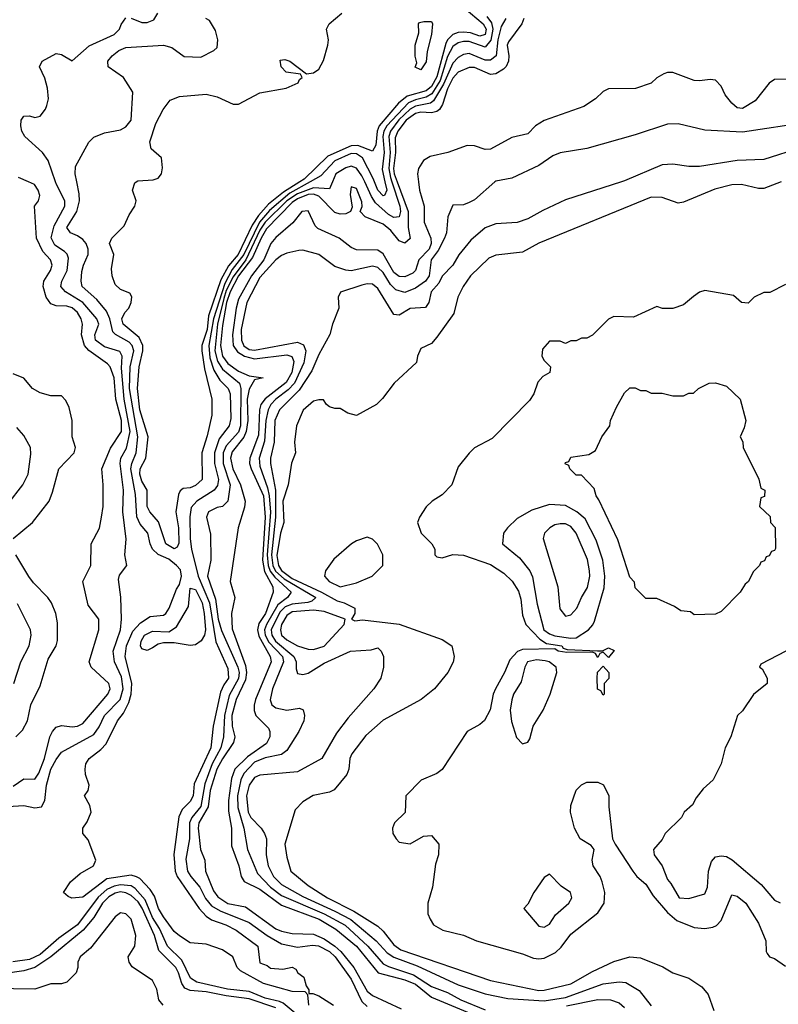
# Model space of a CAD drawing. Header units: inches. Extents: x 2348352 to 2479776, y 460422 to 613655.
# Tile 130 of 256: x 2362634 to 2365464, y 526933 to 530605. Entities that reach past the tile are written whole.
import ezdxf

# ---------------------------------------------------------------- set-up
doc = ezdxf.new("R2010")
doc.units = ezdxf.units.IN
doc.header["$MEASUREMENT"] = 0
doc.layers.add('C3562', color=7, linetype='Continuous')
doc.layers.add('C3563', color=7, linetype='Continuous')

msp = doc.modelspace()

# ---------------------------------------------------------------- linework, layer by layer
at = {"layer": 'C3562', "color": 4}
for points, elevation in [([(2362589.6, 527670.4), (2362650, 527674.4), (2362690, 527665.5), (2362715.3, 527670), (2362727.2, 527692.8), (2362734.6, 527750), (2362749.8, 527810), (2362770, 527845.5), (2362790, 527873.4), (2362910, 527938.7), (2362930, 527968.2), (2362949.9, 528010.1), (2363008.6, 528070), (2363020.3, 528110), (2363013.8, 528153.8), (2362987.6, 528210), (2362983, 528250), (2363009.7, 528330), (2363013.3, 528370), (2363011.5, 528451.5), (2363002, 528518), (2363006.8, 528533.2), (2363033.2, 528570), (2363026.6, 528610), (2363031.6, 528668.4), (2363019.1, 528770), (2363021.1, 528850), (2363008.4, 528950), (2363011.1, 528970), (2363032.3, 529007.7), (2363046.3, 529070), (2363023.4, 529190), (2363014.1, 529305.9), (2363015.8, 529350), (2363007.8, 529367.8), (2362950, 529385.4), (2362916.2, 529410), (2362914, 529430), (2362929.6, 529470), (2362922, 529490), (2362869.7, 529550), (2362805.2, 529590), (2362787, 529610), (2362791.6, 529630), (2362811, 529670), (2362816.2, 529716.2), (2362811.1, 529731.1), (2362801.1, 529741.1), (2362764.5, 529764.5), (2362751.1, 529791.1), (2362763.1, 529836.9), (2362802.6, 529910), (2362802, 529930), (2362771.5, 529990), (2362767.9, 530000)], 72), ([(2362610, 527747), (2362650, 527773.4), (2362690, 527773), (2362705.1, 527794.9), (2362726.4, 527850), (2362746.2, 527930), (2362755.8, 527950), (2362770, 527966.7), (2362790, 527973.4), (2362830, 527968.4), (2362850, 527970.5), (2362870, 527980.5), (2362962.9, 528090), (2362971.5, 528110), (2362966, 528130), (2362901.2, 528190), (2362892.7, 528210), (2362928.7, 528330), (2362928.7, 528370), (2362890, 528422), (2362869.3, 528510), (2362899.3, 528570), (2362901.2, 528650), (2362931.7, 528708.3), (2362939.3, 528750), (2362945.1, 528790), (2362945.6, 528870), (2362940.5, 528930), (2362972.2, 529007.8), (2363013.6, 529070), (2363014.3, 529110), (2362993, 529190), (2362986.6, 529270), (2362971, 529310), (2362961.3, 529321.3), (2362892, 529372), (2362875.6, 529390), (2362865.1, 529430), (2362868.4, 529470), (2362863.1, 529490), (2362850, 529512.8), (2362830, 529530.9), (2362810, 529537.2), (2362770, 529538), (2362750, 529545.1), (2362732.8, 529570), (2362722, 529610), (2362724.2, 529630), (2362749.5, 529670), (2362755.6, 529690), (2362749.5, 529710), (2362720.6, 529740.6), (2362696.2, 529790), (2362688.7, 529910), (2362704, 529930), (2362709, 529950), (2362702.7, 529970), (2362688.7, 529990), (2362667.1, 530000)], 76), ([(2363712.7, 526930), (2363708.9, 526968.9), (2363699, 526979), (2363650, 526980.9), (2363544, 527010), (2363457.6, 527057.6), (2363445.2, 527070), (2363429, 527110), (2363390, 527136), (2363330, 527157), (2363270, 527162), (2363230, 527188.7), (2363210, 527204), (2363170, 527259.5), (2363151.6, 527290), (2363136.8, 527336.8), (2363121.1, 527361.1), (2363082.5, 527402.5), (2363070, 527408.4), (2363050, 527414.3), (2362959.3, 527400.7), (2362870, 527332.3), (2362828.9, 527328.9), (2362814.6, 527334.6), (2362798, 527350), (2362824, 527390), (2362859.1, 527420.9), (2362909, 527450), (2362918, 527470), (2362890, 527546), (2362869, 527570), (2362869, 527590), (2362886, 527614), (2362901.2, 527650), (2362895.1, 527675.1), (2362875.3, 527710), (2362889.1, 527730.9), (2362893.2, 527750), (2362879.3, 527790), (2362878, 527810), (2362880.9, 527830), (2362892.7, 527850), (2362936.6, 527883.4), (2362956, 527904), (2362998.4, 527990), (2363020.8, 528019.2), (2363041.5, 528058.5), (2363049.9, 528090.1), (2363051.7, 528130), (2363027.9, 528230), (2363031.9, 528270), (2363055.9, 528324.1), (2363084.2, 528355.8), (2363120.8, 528379.2), (2363170, 528383.8), (2363179.3, 528390), (2363192, 528410), (2363218.3, 528481.7), (2363230, 528499.1), (2363238, 528530), (2363233.4, 528553.4), (2363218.9, 528570), (2363190, 528593.1), (2363150.7, 528610.7), (2363129.6, 528630), (2363120.7, 528650), (2363112.3, 528690), (2363084, 528724), (2363070.9, 528750.9), (2363065.5, 528834.5), (2363048.1, 528930), (2363051.7, 528950), (2363068.9, 528990), (2363074.8, 529050), (2363044, 529230), (2363046, 529310), (2363060.3, 529370), (2363053.6, 529390), (2363042.5, 529402.5), (2362991.4, 529431.4), (2362981.6, 529441.6), (2362969.8, 529490), (2362958, 529518), (2362921.4, 529561.4), (2362867.6, 529610), (2362862.9, 529630), (2362865.6, 529665.6), (2362871.5, 529690), (2362889.6, 529730), (2362889.6, 529750), (2362882.4, 529770), (2362870, 529785.1), (2362850, 529799.6), (2362824, 529810), (2362809.7, 529830), (2362846.6, 529890), (2362856.9, 529930), (2362856.1, 529956.1), (2362846.9, 530000)], 68), ([(2363679.5, 530000), (2363618.1, 529961.9), (2363562.4, 529917.6), (2363524.9, 529875.1), (2363500.9, 529839.1), (2363449.4, 529730), (2363413, 529687), (2363384.6, 529635.4), (2363338.8, 529501.2), (2363332.7, 529450), (2363313.7, 529390), (2363313, 529370), (2363323.4, 529303.4), (2363350.4, 529190), (2363350.4, 529130), (2363333.8, 529053.8), (2363313.1, 528990), (2363314.9, 528890), (2363290, 528867.6), (2363270, 528859.5), (2363243.8, 528856.2), (2363232.4, 528847.6), (2363226.1, 528833.9), (2363216.5, 528770), (2363225.8, 528710), (2363227, 528653), (2363221.6, 528638.4), (2363210, 528631.6), (2363179.7, 528650), (2363151.9, 528731.9), (2363119.6, 528770), (2363110, 528789.2), (2363109.7, 528850), (2363090, 528884.5), (2363082.4, 528910), (2363083.9, 528930), (2363105.1, 528970), (2363112.8, 529050), (2363082.3, 529150), (2363073.3, 529230), (2363079.3, 529310), (2363093.8, 529370), (2363093.1, 529390), (2363080, 529420), (2363019.6, 529470), (2363015.6, 529490), (2363026.6, 529513.4), (2363040.9, 529530), (2363049.4, 529550), (2363052, 529572), (2363045.2, 529585.2), (2363010, 529599), (2362990, 529618), (2362979.3, 529650), (2362976.5, 529676.5), (2362985.2, 529730), (2362969.3, 529770), (2362978, 529790), (2363024.1, 529835.9), (2363042, 529878), (2363064, 529910), (2363068.7, 529930), (2363055.3, 529970), (2363063.1, 529996.9), (2363068, 530000)], 64), ([(2363717.7, 530000), (2363642.2, 529957.8), (2363565.9, 529894.1), (2363528.1, 529850), (2363470.1, 529730), (2363426.4, 529673.6), (2363399, 529621), (2363357.5, 529490), (2363339.8, 529390), (2363343.7, 529343.7), (2363357.8, 529297.8), (2363380.6, 529260.6), (2363412, 529230), (2363419.5, 529210), (2363421.8, 529118.2), (2363415.3, 529090), (2363378.5, 529041.5), (2363361.1, 528990), (2363360.2, 528950), (2363375.5, 528890), (2363371.9, 528868.1), (2363359.5, 528850), (2363294.4, 528810), (2363274.1, 528785.9), (2363269, 528751), (2363270.3, 528669.6), (2363274.3, 528630), (2363300.1, 528530), (2363341.8, 528430), (2363365.1, 528285.1), (2363410, 528186), (2363412.8, 528150), (2363395.3, 528124.7), (2363383.2, 528096.8), (2363355.6, 527970), (2363347.4, 527890), (2363284.4, 527755.6), (2363280.5, 527710), (2363270, 527689.4), (2363240.3, 527659.7), (2363228.1, 527631.9), (2363208.6, 527491.4), (2363214, 527430), (2363221.1, 527410), (2363303.1, 527290), (2363330, 527261.6), (2363350, 527248.4), (2363402.8, 527230), (2363442, 527210), (2363522.8, 527150), (2363530, 527087.7), (2363557.5, 527077.5), (2363570, 527068), (2363615.5, 527064.5), (2363650, 527072), (2363663.6, 527063.6), (2363672, 527050), (2363693.7, 527033.7), (2363702, 527002), (2363712.7, 526987.3), (2363712.7, 526972.7), (2363727.3, 526972.7), (2363750, 526964), (2363804.7, 526930)], 68), ([(2363800.9, 530000), (2363790, 529974), (2363730, 529978.6), (2363670, 529956), (2363630.7, 529929.3), (2363550.1, 529850), (2363530, 529820.3), (2363477.4, 529710), (2363430, 529646.5), (2363404.5, 529595.5), (2363394.9, 529565), (2363372.4, 529470), (2363362.3, 529370), (2363372.1, 529332.1), (2363390, 529301.5), (2363454.4, 529250), (2363459, 529230), (2363458, 529090), (2363450, 529067.1), (2363404.2, 529015.8), (2363393.1, 528990), (2363393.1, 528950), (2363419.1, 528870), (2363410.4, 528810), (2363390, 528789.3), (2363370, 528786), (2363338.8, 528770), (2363330.8, 528750), (2363346.2, 528686.2), (2363346.7, 528590), (2363334.9, 528530), (2363363.9, 528443.9), (2363374, 528370), (2363386.8, 528326.8), (2363447.7, 528190), (2363452.2, 528170), (2363450, 528148), (2363415.5, 528084.5), (2363397.7, 528010), (2363393.8, 527930), (2363383.8, 527890), (2363352.1, 527830), (2363324.7, 527755.3), (2363309.5, 527670.5), (2363276.5, 527630), (2363267.6, 527610), (2363267.2, 527550), (2363254.1, 527474.1), (2363260.3, 527430), (2363271.8, 527410), (2363306.5, 527370), (2363327.7, 527327.7), (2363350, 527300.8), (2363381.7, 527281.7), (2363490, 527237.6), (2363557, 527190), (2363610, 527159.1), (2363670, 527146.5), (2363726.6, 527153.4), (2363748.6, 527151.4), (2363790, 527130.2), (2363810.2, 527110), (2363870, 527026.7), (2363910, 526943.7), (2363930, 526924.6)], 72), ([(2364042.2, 530000), (2364082.7, 529890), (2364083.2, 529830), (2364090, 529789.3), (2364070, 529771.6), (2364050, 529780.5), (2364018.5, 529818.5), (2363990, 529843.1), (2363922.7, 529870), (2363904, 529890), (2363911.5, 529908.5), (2363910, 529926), (2363890, 529976), (2363870, 529982), (2363866.4, 529953.6), (2363874.4, 529905.6), (2363867.7, 529890), (2363850, 529881.1), (2363830, 529880.4), (2363810, 529886.4), (2363750, 529947.3), (2363730, 529954.6), (2363710, 529953.4), (2363670, 529936.7), (2363650, 529923), (2363555, 529825), (2363534.2, 529790), (2363502.1, 529717.9), (2363450.7, 529650), (2363418.8, 529590), (2363405.4, 529550), (2363390, 529465.2), (2363383.4, 529390), (2363390.6, 529350.6), (2363410, 529323.2), (2363450, 529294.5), (2363490, 529276.9), (2363542, 529270), (2363510, 529262), (2363490, 529227), (2363482.2, 529190), (2363484.8, 529110), (2363479.2, 529070), (2363470, 529048.6), (2363426.3, 528993.7), (2363420.2, 528970), (2363429.4, 528930), (2363457.7, 528870), (2363475.6, 528810), (2363472.7, 528787.3), (2363448.5, 528710), (2363419.3, 528510), (2363437.1, 528450), (2363424, 528390), (2363427, 528333), (2363476.2, 528196.2), (2363480.1, 528170), (2363476.4, 528143.6), (2363441.4, 528070), (2363425.9, 528010), (2363426.7, 527970), (2363436, 527930), (2363431.8, 527910), (2363390, 527848.7), (2363369.6, 527810.4), (2363344.6, 527730), (2363336.6, 527670), (2363301.8, 527610), (2363300.2, 527590), (2363308.7, 527510), (2363324.9, 527470), (2363327, 527430), (2363356.3, 527356.3), (2363373.6, 527333.6), (2363410, 527309.2), (2363476.7, 527296.7), (2363590, 527214.6), (2363610, 527205.3), (2363650, 527196.5), (2363730, 527194.7), (2363770, 527177.1), (2363809.1, 527150), (2363832, 527130), (2363880.2, 527070), (2363930, 526982), (2363950, 526966), (2364056.7, 526916.7)], 76), ([(2364121.7, 530000), (2364125.5, 529970), (2364142.4, 529910), (2364142.4, 529850), (2364167.5, 529790), (2364168.6, 529770), (2364161, 529750), (2364122.4, 529710), (2364110.3, 529669.7), (2364099.9, 529660.1), (2364070, 529646.6), (2364050, 529647.1), (2364030, 529662), (2363990, 529731.6), (2363970, 529746), (2363890, 529747), (2363870, 529756), (2363826, 529790), (2363746, 529826), (2363736.2, 529836.2), (2363710, 529892.6), (2363687, 529890), (2363652.8, 529847.2), (2363590, 529792.7), (2363571.3, 529770), (2363545, 529710), (2363499.1, 529650), (2363450, 529562.4), (2363441.2, 529530), (2363428.4, 529430), (2363430.2, 529390), (2363446.1, 529366.2), (2363472.2, 529350), (2363510, 529340.5), (2363630, 529355.5), (2363649, 529349), (2363656.9, 529330), (2363648.5, 529290), (2363628.1, 529251.9), (2363549.1, 529190.9), (2363533.8, 529170), (2363528.8, 529150), (2363524.8, 529055.2), (2363492, 528970), (2363491.1, 528950), (2363498, 528930), (2363543.5, 528830), (2363550.1, 528750), (2363539.1, 528590), (2363547.2, 528547.2), (2363578.7, 528490), (2363579.3, 528470), (2363550.9, 528390), (2363526.5, 528353.5), (2363521.3, 528330), (2363526.1, 528306.1), (2363567.8, 528230), (2363571.5, 528210), (2363513.4, 528070), (2363509.1, 528049.1), (2363509.2, 528029.2), (2363515.3, 528010), (2363562.3, 527962.3), (2363567.2, 527950), (2363566.5, 527930), (2363554.5, 527905.5), (2363484.3, 527855.7), (2363436.5, 527810), (2363424.2, 527775.8), (2363413, 527693), (2363413.2, 527653.2), (2363423.7, 527590), (2363424.2, 527524.2), (2363451.5, 527450), (2363460.3, 527410), (2363471.4, 527391.4), (2363530, 527362.6), (2363610, 527303.2), (2363751.1, 527251.1), (2363813.8, 527213.8), (2363890, 527150.2), (2363970.8, 527050.8), (2364070, 527024.4), (2364110, 527008.7), (2364170, 526959.3), (2364304, 526904)], 84), ([(2364406.9, 530000), (2364330, 529934), (2364310, 529924), (2364290, 529915.3), (2364250, 529914), (2364231, 529870), (2364226, 529810), (2364218.4, 529790), (2364195, 529745), (2364169.1, 529710), (2364161.1, 529650), (2364147.4, 529630), (2364110, 529603.5), (2364070, 529588), (2364037.6, 529597.6), (2364017.7, 529617.7), (2363990, 529663), (2363970, 529681.1), (2363950, 529685.7), (2363870, 529668.2), (2363850, 529671.5), (2363810, 529685.1), (2363750, 529729.3), (2363690, 529745.2), (2363675.3, 529744.7), (2363630, 529734), (2363610, 529725.2), (2363590, 529709.3), (2363530, 529643.6), (2363481.8, 529550), (2363460.7, 529450), (2363461.2, 529410), (2363470, 529389.1), (2363490, 529375.8), (2363510, 529372.2), (2363670, 529402), (2363692.8, 529392.8), (2363701.7, 529370), (2363694.2, 529325.8), (2363659.4, 529250), (2363635.7, 529224.3), (2363590, 529189.8), (2363571.3, 529170), (2363560.6, 529150), (2363551.6, 529110), (2363546.6, 529033.4), (2363527.6, 528970), (2363530, 528940.7), (2363558.9, 528858.9), (2363564.2, 528830), (2363569.1, 528769.1), (2363557.1, 528610), (2363560.3, 528570), (2363568.7, 528548.7), (2363585.8, 528525.8), (2363646, 528470), (2363632.7, 528450), (2363597.4, 528422.6), (2363554.4, 528350), (2363547.1, 528330), (2363550.1, 528310), (2363563.6, 528283.6), (2363614.4, 528230), (2363618.6, 528210), (2363577, 528110), (2363568.5, 528068.5), (2363574.8, 528050), (2363590, 528039.1), (2363630, 528030.6), (2363677.3, 528037.3), (2363690.8, 528030.8), (2363696, 528010), (2363694, 527990), (2363675.5, 527950), (2363630, 527879.3), (2363610, 527865.1), (2363550, 527852.2), (2363510, 527836.1), (2363470, 527794), (2363458.9, 527770), (2363446.3, 527710), (2363447.5, 527667.5), (2363470.2, 527590), (2363483.7, 527510), (2363521, 527421), (2363569.2, 527370), (2363610, 527339.3), (2363770, 527270.9), (2363847.8, 527227.8), (2363932.6, 527150), (2363990, 527084), (2364010, 527073.6), (2364103.2, 527043.3), (2364170, 526999.6), (2364230, 526976.9), (2364279.3, 526950), (2364370, 526912)], 88), ([(2364878.4, 530000), (2364670, 529933.2), (2364585.8, 529894.2), (2364530, 529862.7), (2364490, 529849.4), (2364410, 529843.7), (2364370, 529829.4), (2364317.3, 529782.7), (2364271.9, 529728.1), (2364250, 529689.2), (2364210, 529649), (2364197.7, 529622.3), (2364168.5, 529590), (2364160.4, 529550), (2364148.2, 529531.8), (2364090, 529527.8), (2364050, 529503.7), (2364030, 529505.2), (2363970, 529602.7), (2363950, 529619.5), (2363930, 529620.7), (2363910, 529615.6), (2363831.1, 529588.9), (2363822, 529570), (2363824.7, 529530), (2363801, 529470), (2363790.8, 529430.8), (2363750, 529356), (2363724, 529296), (2363676, 529224), (2363602.8, 529150), (2363586, 529110), (2363583.2, 529030), (2363569.1, 528970), (2363569.1, 528950), (2363588.1, 528850), (2363588.6, 528750), (2363573.3, 528610), (2363577.8, 528570), (2363588.6, 528548.6), (2363620.2, 528520.2), (2363738.4, 528450), (2363723.2, 528436.8), (2363708.3, 528431.7), (2363650, 528425.5), (2363624.8, 528415.2), (2363604.6, 528395.4), (2363571.6, 528330), (2363574.4, 528310), (2363587.8, 528287.8), (2363656.9, 528230), (2363664.9, 528210), (2363664.7, 528184.7), (2363670, 528167.3), (2363690, 528163), (2363710, 528168.2), (2363770, 528205.5), (2363868, 528250), (2363945.2, 528254.8), (2363970, 528262), (2363982, 528250), (2363991.3, 528230), (2363991.3, 528190), (2363981, 528150), (2363954.8, 528110), (2363859, 528001), (2363816.1, 527943.9), (2363761, 527850), (2363670, 527799.5), (2363530, 527788.2), (2363510, 527778.7), (2363490.3, 527750), (2363480.2, 527710), (2363486.2, 527650), (2363495.8, 527630), (2363534.8, 527590), (2363547.7, 527570), (2363554.4, 527550), (2363553.4, 527490), (2363561.1, 527450), (2363580.9, 527410), (2363610, 527379.6), (2363690, 527335), (2363810, 527280.9), (2363869, 527249), (2363963.1, 527170), (2364004.9, 527124.9), (2364029.4, 527109.4), (2364116.3, 527076.3), (2364270, 527006), (2364370, 526971.6), (2364454.9, 526954.9), (2364590, 526946), (2364670, 526958.4), (2364810, 527008.9), (2364870, 527017), (2364894.6, 527014.6), (2364944.2, 526984.2), (2364990, 526926.8)], 92), ([(2365474.7, 530000), (2365410, 529975.1), (2365390, 529975.1), (2365326, 529990), (2365290, 529989.6), (2365226.6, 529973.4), (2365110, 529925.2), (2365090, 529921.2), (2365030, 529942.7), (2364990, 529943.7), (2364570, 529772), (2364510, 529738.4), (2364410, 529727), (2364384.2, 529715.8), (2364315.5, 529650), (2364288, 529610), (2364268.5, 529570), (2364253, 529510), (2364190, 529421.2), (2364170, 529397.2), (2364130, 529379), (2364117.3, 529350), (2364113.7, 529326.3), (2364030.9, 529249.1), (2363987.9, 529192.1), (2363964.7, 529170), (2363890, 529129.2), (2363858, 529138), (2363830, 529155.3), (2363810, 529155.3), (2363790, 529162), (2363778, 529170), (2363767.3, 529187.3), (2363750, 529188), (2363730, 529182), (2363691.1, 529148.9), (2363666.8, 529090), (2363658.8, 529030), (2363662.8, 528990), (2363648.4, 528951.6), (2363635.3, 528870), (2363615.8, 528810), (2363619, 528730), (2363607, 528690), (2363593.4, 528606.6), (2363598.8, 528570), (2363610, 528551.3), (2363650, 528521.5), (2363760.3, 528470), (2363817.7, 528437.7), (2363844, 528430), (2363884, 528410), (2363884.7, 528390), (2363872, 528370), (2363883.5, 528363.5), (2363913.2, 528366.8), (2364050, 528350.3), (2364210, 528293.7), (2364246, 528270), (2364254.8, 528230), (2364250.6, 528209.4), (2364231, 528170), (2364181, 528110), (2364131, 528070), (2363990, 527992.3), (2363924.6, 527935.4), (2363872.3, 527867.7), (2363866, 527850), (2363862, 527810), (2363854, 527790), (2363807.3, 527732.7), (2363790, 527724), (2363728.1, 527711.9), (2363690, 527688.7), (2363662, 527658), (2363622.4, 527530), (2363630, 527482), (2363645.5, 527430), (2363710, 527375.5), (2363782.4, 527330), (2363880.6, 527280.6), (2363970, 527224.9), (2363990, 527206.4), (2364030, 527154.9), (2364056.2, 527136.2), (2364390, 527021.7), (2364570, 526984.7), (2364590, 526985.5), (2364690, 527008.9), (2364770, 527055.8), (2364850, 527092.7), (2364910, 527110.6), (2364950, 527106.8), (2365032.7, 527072.7), (2365070.5, 527050.5), (2365130, 527030.6), (2365178, 526998), (2365202, 526970), (2365223, 526910)], 96), ([(2364022.2, 530000), (2364051.5, 529910), (2364054.5, 529890), (2364050, 529869.5), (2364030, 529867.8), (2364010, 529879.1), (2363961.8, 529921.7), (2363945.8, 529945.8), (2363920.9, 530000)], 72), ([(2363996.5, 530000), (2364003.1, 529970), (2363994.8, 529950), (2363990, 529948.2), (2363969.3, 529969.3), (2363957.7, 530000)], 68), ([(2365490, 529618), (2365431.6, 529588.4), (2365410, 529588), (2365374, 529570), (2365351.6, 529548.4), (2365326, 529550), (2365296.4, 529576.4), (2365190, 529595.3), (2365170, 529588.7), (2365146.8, 529573.2), (2365110, 529542), (2365070, 529528.7), (2365031.6, 529528.4), (2365010, 529535.3), (2364923.6, 529496.4), (2364850, 529498), (2364830, 529488), (2364771.1, 529428.9), (2364750, 529418), (2364730, 529418), (2364710, 529408), (2364690, 529408), (2364670, 529398), (2364650, 529406), (2364610, 529406), (2364583.6, 529376.4), (2364582, 529350), (2364590, 529334), (2364614, 529310), (2364612, 529290), (2364585.4, 529274.6), (2364566.4, 529253.6), (2364551.3, 529210), (2364535.3, 529184.7), (2364396.9, 529043.1), (2364330, 529008.7), (2364310, 528988.7), (2364270, 528938), (2364246, 528870), (2364210, 528833.2), (2364172, 528810), (2364150, 528788), (2364124.7, 528750), (2364118, 528730), (2364132, 528690), (2364171.3, 528650), (2364182, 528630), (2364182, 528610), (2364190, 528602), (2364210, 528598), (2364249.1, 528610.9), (2364290, 528607.7), (2364390, 528573.7), (2364440.5, 528540.5), (2364471.5, 528511.6), (2364494.3, 528474.3), (2364503.8, 528443.8), (2364510, 528384.7), (2364522.4, 528350), (2364574.7, 528294.7), (2364599.2, 528279.2), (2364656, 528270), (2364661.4, 528261.4), (2364676.3, 528256.3), (2364789.2, 528250.8), (2364808.4, 528251.6), (2364830, 528262), (2364852, 528252), (2364830, 528226), (2364810, 528246), (2364798, 528242), (2364790, 528226), (2364782, 528242), (2364770, 528246), (2364674.9, 528245.1), (2364642, 528250), (2364630, 528259), (2364510, 528256.8), (2364491.1, 528248.9), (2364462, 528218), (2364442.4, 528170), (2364408.5, 528110), (2364400.3, 528090), (2364388.5, 528031.5), (2364368.3, 527991.7), (2364350, 527976), (2364302.8, 527950), (2364210, 527809), (2364190, 527794), (2364131.6, 527768.4), (2364074, 527710), (2364071.6, 527648.4), (2364032, 527610), (2364024.7, 527590), (2364026, 527570), (2364038, 527550), (2364050, 527538), (2364090, 527532), (2364140.4, 527559.6), (2364170, 527562), (2364198, 527530), (2364196, 527490), (2364184.9, 527455.1), (2364174, 527370), (2364156, 527310), (2364156, 527270), (2364164.7, 527250), (2364178, 527230), (2364212, 527210), (2364290, 527190.5), (2364338, 527170), (2364510, 527121.6), (2364550, 527105.3), (2364570, 527102), (2364590, 527105.3), (2364633.2, 527126.8), (2364654.1, 527145.9), (2364690, 527194.9), (2364790, 527274), (2364814, 527310), (2364816.2, 527350), (2364807, 527390), (2364799.3, 527410), (2364773.2, 527450), (2364769.2, 527470), (2364777.2, 527510), (2364765.6, 527525.6), (2364724, 527550), (2364704, 527590), (2364689, 527650), (2364690, 527674), (2364710, 527732), (2364730, 527752), (2364750, 527762), (2364790, 527762), (2364811.1, 527751.1), (2364831.1, 527711.1), (2364831.3, 527670), (2364844.7, 527550), (2364854.8, 527530), (2364920.7, 527430), (2364936.3, 527410), (2364970, 527380.7), (2364997.2, 527337.2), (2365050, 527274.9), (2365085.5, 527245.5), (2365150, 527219.3), (2365190, 527216.3), (2365218.9, 527221.1), (2365233.6, 527226.4), (2365250, 527246), (2365290, 527341), (2365310, 527336), (2365342.8, 527310), (2365390, 527236), (2365417.3, 527170), (2365418, 527130), (2365422, 527122), (2365431.3, 527110), (2365450, 527103.8), (2365490, 527075.3)], 104), ([(2362609.7, 528670.3), (2362681.2, 528730), (2362743.7, 528810), (2362757, 528843), (2362780.5, 528930), (2362837.6, 528990), (2362842, 529010), (2362829.2, 529050), (2362829.3, 529110), (2362818.9, 529158.9), (2362805.6, 529185.6), (2362790, 529202), (2362750, 529202), (2362710, 529214), (2362682, 529230), (2362650, 529268.7), (2362610, 529284)], 84), ([(2362590, 528798.8), (2362646, 528870), (2362665.2, 528910), (2362675.5, 528984.5), (2362674.5, 529010), (2362650, 529054), (2362623.7, 529083.7)], 88), ([(2362619, 527930), (2362644.8, 527955.2), (2362663.7, 527990), (2362675.6, 528050), (2362710, 528121), (2362740, 528220), (2362769.6, 528270), (2362774.7, 528290), (2362775.5, 528355.5), (2362769.4, 528390), (2362752.3, 528430), (2362739.5, 528450), (2362684.9, 528504.9), (2362668, 528528), (2362619.5, 528610)], 84), ([(2362611.8, 528130), (2362638.4, 528210), (2362669.6, 528270.4), (2362676.2, 528310), (2362674.5, 528330), (2362626.3, 528426.3)], 88), ([(2365491.3, 528250), (2365398, 528202), (2365394, 528190), (2365403.6, 528183.6), (2365422, 528150), (2365422, 528130), (2365370.9, 528089.1), (2365330, 528028), (2365312, 528010), (2365286, 527930), (2365266, 527890), (2365250.6, 527829.4), (2365221, 527770), (2365183.5, 527736.5), (2365156.9, 527703.1), (2365143.6, 527676.4), (2365112, 527650), (2365102, 527630), (2365042, 527570), (2365030, 527548), (2364998, 527510), (2365001, 527490), (2365031, 527450), (2365050, 527398), (2365063.4, 527383.4), (2365094, 527330), (2365130, 527327.3), (2365190, 527344.7), (2365199.3, 527370), (2365202.7, 527430), (2365214.8, 527465.2), (2365230, 527482.8), (2365250, 527487.3), (2365270, 527484), (2365291.9, 527471.9), (2365399.5, 527379.5), (2365450, 527322), (2365470, 527312)], 108), ([(2363590, 526919.6), (2363490, 526953), (2363404.3, 526964.3), (2363330, 526979.9), (2363270, 526984.2), (2363250, 526993.7), (2363238.4, 527010), (2363226.8, 527050), (2363216.1, 527070), (2363153.5, 527133.5), (2363136.8, 527190), (2363091.2, 527291.2), (2363075.6, 527315.6), (2363050, 527339.4), (2363030, 527349), (2363010, 527351.9), (2362990, 527347.4), (2362966.1, 527333.9), (2362943.5, 527310), (2362910, 527257.2), (2362870.6, 527209.4), (2362750, 527109.8), (2362690.1, 527069.9), (2362650, 527057.5), (2362503.1, 527036.9)], 76), ([(2363721.3, 526850), (2363616.7, 526936.7), (2363603.4, 526943.4), (2363550, 526956), (2363490, 526980.2), (2363409, 526990), (2363295.3, 527015.3), (2363271.3, 527030), (2363238.2, 527098.2), (2363184.8, 527150), (2363156.1, 527216.1), (2363130, 527256.9), (2363102.6, 527322.6), (2363065.3, 527365.3), (2363050, 527375), (2363010, 527378.9), (2362986.3, 527373.7), (2362959.2, 527360.8), (2362927.1, 527332.9), (2362850, 527229.8), (2362780, 527180), (2362710, 527119.1), (2362670, 527100.4), (2362608.3, 527091.7)], 72), ([(2363169.6, 526929.6), (2363152.7, 526950), (2363146, 526990), (2363130, 527021.2), (2363053.2, 527073.2), (2363042, 527090), (2363039, 527110), (2363063.6, 527150), (2363067.1, 527190), (2363049.6, 527250), (2363030, 527271), (2363010, 527274), (2362990, 527258.7), (2362898, 527142), (2362859.1, 527110), (2362850.8, 527090), (2362851.3, 527070), (2362844.7, 527050), (2362810, 527015.3), (2362790, 527009), (2362750, 527009.2), (2362690.3, 526989.7), (2362530, 526991.8)], 84), ([(2364673.1, 526926.9), (2364790, 526951.4), (2364838, 526950), (2364870, 526938), (2364890, 526920.7)], 88)]:
    msp.add_lwpolyline(points, dxfattribs=dict(at, elevation=elevation))
for points, elevation in [([(2365150, 528386), (2365136.4, 528396.4), (2365100.4, 528400.4), (2365076.4, 528416.4), (2365010, 528446), (2364970, 528446), (2364930, 528486), (2364927.3, 528507.3), (2364910, 528526), (2364864.8, 528664.8), (2364794.8, 528814.8), (2364784, 528830), (2364776.4, 528856.4), (2364730, 528906), (2364710, 528906), (2364686, 528930), (2364682, 528942), (2364668.4, 528948.4), (2364670, 528954), (2364682, 528958), (2364690, 528974), (2364756.4, 528983.6), (2364782, 528998), (2364806, 529050), (2364835.3, 529090), (2364838, 529110), (2364860.2, 529159.8), (2364890, 529214), (2364910, 529232), (2364930, 529232), (2364950, 529222), (2364970, 529222), (2364990, 529212), (2365030, 529212), (2365070, 529202), (2365110, 529202), (2365130, 529212), (2365147.3, 529212.7), (2365166, 529230), (2365206, 529250), (2365230, 529251), (2365270, 529238), (2365322, 529190), (2365342, 529110), (2365336.9, 529083.1), (2365322, 529050), (2365331.1, 529031.1), (2365332, 529010), (2365391.6, 528891.6), (2365398, 528858), (2365414, 528850), (2365412.7, 528827.3), (2365398, 528822), (2365394, 528790), (2365432.7, 528752.7), (2365434, 528730), (2365451.6, 528711.6), (2365452.7, 528632.7), (2365450, 528626), (2365438, 528622), (2365430, 528606), (2365418, 528602), (2365412.7, 528587.3), (2365398, 528582), (2365394, 528570), (2365370, 528546), (2365352, 528510), (2365339.6, 528500.4), (2365322, 528470), (2365250, 528398), (2365230, 528388)], 104), ([(2364610, 528797.6), (2364543.8, 528776.2), (2364490, 528744.5), (2364453.4, 528710), (2364439.1, 528690), (2364434.8, 528650), (2364497.7, 528597.7), (2364537.1, 528550), (2364546.9, 528526.9), (2364564.8, 528424.8), (2364589.2, 528330), (2364610, 528315.2), (2364630, 528307.9), (2364690, 528299), (2364710, 528300.2), (2364755.1, 528330), (2364772.2, 528347.8), (2364778.5, 528361.5), (2364813.6, 528486.4), (2364816.4, 528530), (2364809.7, 528590), (2364784.7, 528664.7), (2364743.8, 528743.8), (2364712, 528770), (2364670, 528792.8)], 108), ([(2364670, 528724.5), (2364650, 528724.5), (2364630, 528720.9), (2364611, 528710), (2364591, 528690), (2364586, 528670), (2364640.7, 528490), (2364648.5, 528408.5), (2364670, 528381), (2364690, 528386), (2364712.3, 528410), (2364729.3, 528450), (2364752.2, 528487.8), (2364760.5, 528530), (2364758.9, 528550), (2364751.9, 528591.9), (2364709.4, 528690), (2364690, 528714.5)], 112), ([(2363930, 528675.3), (2363890, 528662), (2363872, 528650), (2363806.2, 528593.8), (2363774.8, 528550), (2363770.8, 528530), (2363788, 528510), (2363830, 528490.6), (2363890, 528505.3), (2363949, 528530), (2363988.7, 528570), (2363988, 528610), (2363968.9, 528648.9), (2363950, 528668)], 104), ([(2363270, 528271.6), (2363210, 528280.9), (2363170, 528281.2), (2363150, 528276), (2363130, 528262.7), (2363110, 528252.7), (2363090, 528259), (2363085.1, 528270), (2363087.6, 528287.6), (2363099.6, 528310), (2363130, 528324.9), (2363190, 528322.8), (2363218.6, 528341.4), (2363263.1, 528416.9), (2363270, 528484.7), (2363290, 528480.5), (2363315, 528430), (2363322.3, 528390), (2363327.4, 528330), (2363323.7, 528310), (2363311.5, 528288.4), (2363290, 528273.6)], 64), ([(2363730, 528402.9), (2363650, 528396.2), (2363630, 528383.5), (2363610.3, 528350), (2363606.9, 528330), (2363610.4, 528310), (2363630, 528292.2), (2363670, 528270.3), (2363710, 528257.6), (2363730, 528255.8), (2363770, 528268.8), (2363844, 528350), (2363848, 528370), (2363770, 528397.6)], 96), ([(2364561.8, 528218.2), (2364528.2, 528210), (2364518.4, 528190), (2364504.1, 528135.9), (2364476.3, 528090), (2364470, 528068), (2364463.8, 528030), (2364468.4, 527988.4), (2364487.7, 527927.7), (2364510, 527904.7), (2364530, 527911.3), (2364537, 527923), (2364549.2, 527970), (2364586, 528030), (2364612.3, 528090), (2364637, 528170), (2364635.1, 528190), (2364609.2, 528210), (2364594.5, 528214.5)], 108), ([(2364810, 528086), (2364802, 528102), (2364788.7, 528108.7), (2364788, 528150), (2364788.7, 528171.3), (2364810, 528194), (2364832, 528170), (2364831.6, 528148.4), (2364814, 528130), (2364814, 528090)], 104), ([(2364610, 527418), (2364590, 527406), (2364552, 527350), (2364530, 527306), (2364514, 527290), (2364570, 527224.7), (2364590, 527221), (2364610, 527232), (2364632.7, 527267.3), (2364682, 527310), (2364693.2, 527330), (2364688, 527350), (2364653.6, 527373.6)], 108)]:
    msp.add_lwpolyline(points, close=True, dxfattribs=dict(at, elevation=elevation))
at = {"layer": 'C3563', "color": 4}
for points, elevation in [([(2364291.3, 530650), (2364362.2, 530590), (2364373.5, 530570), (2364370.1, 530550), (2364350, 530543.5), (2364316, 530556), (2364290, 530558.8), (2364270, 530557.7), (2364249.6, 530550.4), (2364230.1, 530529.9), (2364223.8, 530516.2), (2364190, 530392.4), (2364170, 530356.5), (2364150, 530340.5), (2364079.5, 530320.5), (2364046.5, 530293.5), (2363975, 530210), (2363967.4, 530190), (2363962.9, 530137.1), (2363950, 530114.7), (2363895.5, 530135.5), (2363870, 530135.3), (2363784, 530096), (2363695.6, 530010), (2363679.5, 530000)], 64), ([(2362767.9, 530000), (2362739.6, 530079.6), (2362719, 530110), (2362652.7, 530170), (2362642, 530190), (2362638, 530210), (2362639.3, 530230), (2362650, 530246), (2362670, 530246.8), (2362690, 530241), (2362710, 530246), (2362730, 530271.3), (2362734.9, 530285.1), (2362741.6, 530310), (2362737.6, 530350), (2362727.2, 530387.2), (2362708, 530430), (2362718, 530450), (2362770, 530478.8), (2362790, 530476), (2362830, 530452), (2362892.7, 530507.3), (2362986, 530550), (2363006, 530570), (2363012.3, 530587.7), (2363030, 530612)], 72), ([(2363050, 530611.3), (2363090, 530594.8), (2363110, 530594.8), (2363134.8, 530605.2), (2363149, 530630)], 72), ([(2363068, 530000), (2363075.3, 530004.7), (2363132.1, 530007.9), (2363150, 530014.8), (2363162.7, 530030), (2363167, 530053), (2363162.7, 530090), (2363124.2, 530124.2), (2363119.5, 530150), (2363142, 530218), (2363169, 530270), (2363194.8, 530305.2), (2363230, 530319.1), (2363330, 530327.7), (2363370, 530318), (2363430, 530290.4), (2363450, 530290.5), (2363530, 530332.7), (2363628, 530350), (2363673.2, 530370), (2363678, 530382), (2363688, 530390), (2363682, 530402), (2363628, 530410), (2363608.7, 530430), (2363606, 530454), (2363623.1, 530456.9), (2363642, 530450), (2363703.6, 530403.6), (2363730, 530406.8), (2363750, 530421), (2363767.2, 530452.8), (2363783.7, 530510), (2363786, 530530), (2363779, 530570), (2363782, 530578), (2363788.7, 530590), (2363836, 530630)], 64), ([(2364376.7, 530616.7), (2364393.6, 530593.6), (2364398.9, 530570), (2364391.1, 530528.9), (2364370, 530502.6), (2364310, 530523.8), (2364290, 530524.5), (2364270, 530519.2), (2364250, 530505.4), (2364230, 530467.8), (2364201.8, 530378.2), (2364170.8, 530329.2), (2364150, 530315.9), (2364110, 530306.9), (2364084.3, 530295.7), (2364003, 530210), (2363992, 530190), (2363989, 530170), (2363994, 530110), (2363986.2, 530046.2), (2363996.5, 530000)], 68), ([(2362846.9, 530000), (2362840.5, 530030), (2362842.4, 530057.6), (2362891.5, 530148.5), (2362910, 530167.3), (2362950, 530183), (2363010, 530194.8), (2363030, 530206), (2363049.2, 530230), (2363055.6, 530335.6), (2363021.2, 530390), (2362964, 530430), (2362962.7, 530450), (2362979.3, 530470), (2363003.7, 530490), (2363030, 530501.3), (2363170.5, 530510.5), (2363201.4, 530501.4), (2363247.5, 530467.5), (2363310, 530466), (2363358, 530490), (2363370, 530502), (2363372.7, 530530), (2363364.7, 530564.7), (2363342, 530602), (2363328, 530610)], 68), ([(2364447.7, 530610), (2364430, 530579.3), (2364417.6, 530530), (2364411.3, 530470), (2364390, 530454.5), (2364370, 530454.8), (2364310, 530479.2), (2364290, 530475.1), (2364270, 530464), (2364250, 530443.5), (2364215.1, 530364.9), (2364177.7, 530302.3), (2364165.8, 530294.2), (2364110, 530282.8), (2364090, 530271.3), (2364048.7, 530231.3), (2364017.2, 530190), (2364010.7, 530170), (2364015.6, 530110), (2364010.5, 530050), (2364016.7, 530016.7), (2364022.2, 530000)], 72), ([(2364514, 530610), (2364507, 530590), (2364457.2, 530522.8), (2364452.2, 530510), (2364458.9, 530470), (2364457.4, 530450), (2364449.1, 530430.9), (2364438.9, 530421.1), (2364410, 530403.6), (2364390, 530400.7), (2364330, 530426.9), (2364310, 530426.9), (2364270, 530409.7), (2364250, 530386.6), (2364230, 530347.8), (2364210.9, 530289.1), (2364200.3, 530270), (2364190, 530262.4), (2364170, 530258), (2364130, 530261), (2364110, 530255.6), (2364076, 530230), (2364043.9, 530190), (2364035.1, 530164.9), (2364035.9, 530110), (2364027.9, 530050), (2364031.1, 530030), (2364042.2, 530000)], 76), ([(2365575.3, 530384.7), (2365450, 530382), (2365430, 530368.7), (2365377.8, 530302.2), (2365330, 530274.5), (2365310, 530277), (2365290, 530293.6), (2365265.6, 530325.6), (2365250, 530357.2), (2365230, 530379.3), (2365210, 530382.7), (2365170, 530377.2), (2365150, 530379), (2365070, 530408.7), (2365050, 530408.7), (2365036.9, 530403.1), (2365011.1, 530388.9), (2364990, 530368.7), (2364930.9, 530349.1), (2364830, 530348), (2364810, 530338), (2364782, 530310), (2364738, 530282), (2364590.6, 530229.4), (2364558, 530210), (2364530, 530179), (2364470, 530166), (2364390, 530122.7), (2364370, 530121.2), (2364330, 530135.3), (2364303.5, 530136.5), (2364230.6, 530109.4), (2364165.2, 530094.8), (2364139.8, 530080.2), (2364122, 530050), (2364118, 530030), (2364121.7, 530000)], 84), ([(2365577.3, 530222.7), (2365330, 530186.3), (2365190, 530193.2), (2365090, 530217.2), (2365050, 530216), (2364930, 530176), (2364750, 530125.2), (2364650, 530109.2), (2364622.5, 530097.5), (2364570, 530061.2), (2364470, 530014), (2364410, 530002.7), (2364406.9, 530000)], 88), ([(2363957.7, 530000), (2363952.9, 530012.9), (2363913.3, 530090), (2363890, 530105.3), (2363870, 530105.8), (2363810, 530078.7), (2363757.6, 530022.4), (2363717.7, 530000)], 68), ([(2365550, 530129), (2365410, 530083.7), (2365310, 530080.7), (2365170, 530058), (2365130, 530058), (2365070, 530066.6), (2365030, 530063.7), (2364890, 530003.7), (2364878.4, 530000)], 92), ([(2363920.9, 530000), (2363910, 530023.5), (2363890, 530051.2), (2363870, 530058.5), (2363850, 530053.3), (2363813.4, 530030), (2363800.9, 530000)], 72), ([(2362667.1, 530000), (2362630, 530017.2)], 76)]:
    msp.add_lwpolyline(points, dxfattribs=dict(at, elevation=elevation))
at = {"layer": 'C3563', "color": 4, "elevation": 56}
msp.add_lwpolyline([(2364130, 530418), (2364108.7, 530428.7), (2364115.3, 530444.7), (2364109.2, 530469.2), (2364109, 530510), (2364123.1, 530556.9), (2364122, 530590), (2364125.2, 530594.8), (2364142, 530598), (2364170, 530598), (2364174, 530590), (2364170.4, 530550.4), (2364153.8, 530486.2), (2364150, 530448.7)], close=True, dxfattribs=at)

doc.saveas('drawing.dxf')
